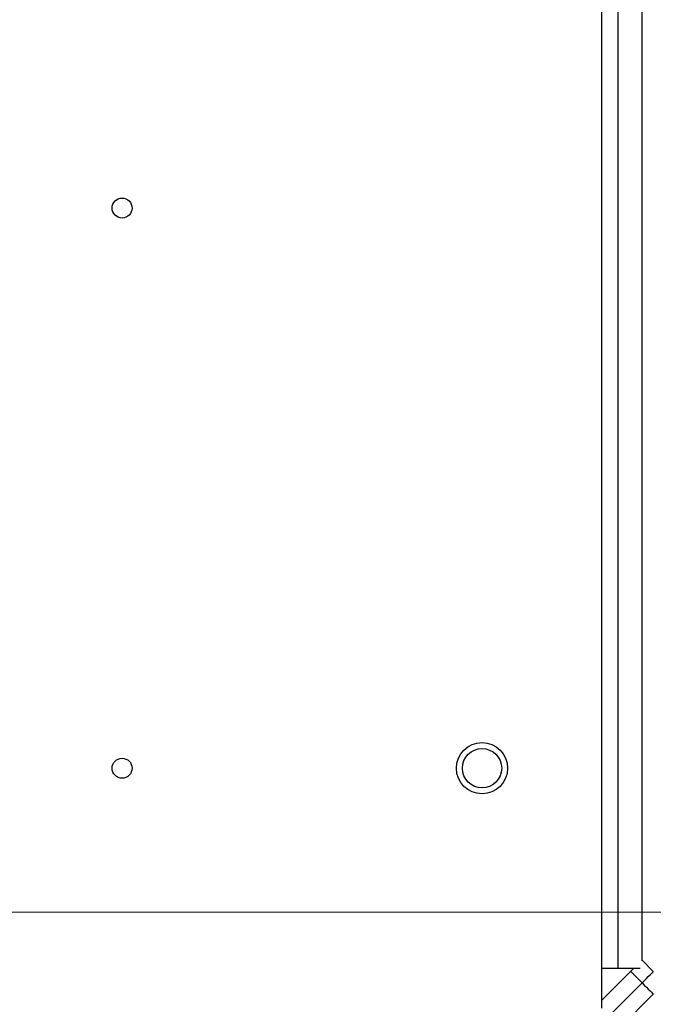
# Model space of a CAD drawing. Header units: millimetres. Extents: x 0 to 420, y 0 to 297.
# Tile 106 of 145: x 220 to 236, y 158 to 182. Entities that reach past the tile are written whole.
import ezdxf

# ---------------------------------------------------------------- set-up
doc = ezdxf.new("R2010")
doc.units = ezdxf.units.MM
doc.styles.add('SLDTEXTSTYLE0', font='TXT', dxfattribs={"width": 0.75})
doc.dimstyles.new('SLDDIMSTYLE0', dxfattribs={"dimtxt": 3.5, "dimasz": 3.302, "dimexe": 0, "dimexo": 0.0625, "dimgap": 0.875, "dimtad": 1, "dimlfac": 5, "dimrnd": 1e-09, "dimzin": 12, "dimdsep": 46, "dimtxsty": 'SLDTEXTSTYLE0', "dimsah": 1, "dimcen": 0.09, "dimadec": 0, "dimazin": 3, "dimtfac": 1, "dimtofl": 0, "dimtmove": 0, "dimatfit": 3, "dimfxl": 1, "dimfrac": 2, "dimtolj": 1, "dimtzin": 12, "dimarcsym": 0})

# ---------------------------------------------------------------- blocks, each defined once
blk = doc.blocks.new('_D_4')
at = {"color": 7, "linetype": 'Continuous', "lineweight": 18}
for p, q in [((186.436, 160.155), (271.003, 160.155)), ((270.003, 150.755), (270.003, 160.155)), ((228.436, 150.755), (271.003, 150.755))]:
    blk.add_line(p, q, dxfattribs=at)
for points in [[(270.003, 160.155), (269.495, 156.853), (270.511, 156.853)], [(270.003, 150.755), (270.511, 154.057), (269.495, 154.057)]]:
    blk.add_solid(points, dxfattribs=at)
at = {"color": 7, "linetype": 'Continuous', "lineweight": 18, "insert": (265.491, 152.869), "char_height": 3.5, "attachment_point": 1, "rotation": 90, "style": 'SLDTEXTSTYLE0'}
blk.add_mtext('47', dxfattribs=at)
blk = doc.blocks.new('_D_5')
at = {"color": 7, "linetype": 'Continuous', "lineweight": 18}
for p, q in [((186.436, 221.355), (271.003, 221.355)), ((270.003, 160.155), (270.003, 221.355)), ((186.436, 160.155), (271.003, 160.155))]:
    blk.add_line(p, q, dxfattribs=at)
for points in [[(270.003, 221.355), (269.495, 218.053), (270.511, 218.053)], [(270.003, 160.155), (270.511, 163.457), (269.495, 163.457)]]:
    blk.add_solid(points, dxfattribs=at)
at = {"color": 7, "linetype": 'Continuous', "lineweight": 18, "insert": (265.491, 186.876), "char_height": 3.5, "attachment_point": 1, "rotation": 90, "style": 'SLDTEXTSTYLE0'}
blk.add_mtext('306', dxfattribs=at)

msp = doc.modelspace()

# ---------------------------------------------------------------- linework, layer by layer
at = {"color": 7, "linetype": 'Continuous', "lineweight": 25}
for p, q in [((234.436, 157.7553), (234.436, 223.7553)), ((234.836, 222.7553), (234.836, 158.7553)), ((235.436, 222.5714), (235.436, 158.9393)), ((234.436, 158.7553), (235.236, 158.7553)), ((235.236, 158.7553), (234.436, 157.9553)), ((234.436, 158.7553), (234.836, 158.7553)), ((235.236, 158.7553), (235.3898, 158.7553)), ((235.437, 158.9563), (235.436, 158.9553)), ((235.7199, 158.6734), (235.437, 158.9563)), ((235.1542, 158.6734), (235.437, 158.3906)), ((227.8003, 150.7538), (235.437, 158.3906)), ((228.0831, 150.471), (235.7199, 158.1078))]:
    msp.add_line(p, q, dxfattribs=at)
at = {"color": 7, "linetype": 'Continuous', "lineweight": 25, "flags": 128}
for points in [[(235.437, 158.3906), (235.4922, 158.4458), (235.5452, 158.4988), (235.5941, 158.5477), (235.637, 158.5906), (235.6722, 158.6258), (235.6983, 158.6519), (235.7144, 158.668), (235.7199, 158.6734)], [(235.437, 158.3906), (235.4922, 158.3354), (235.5452, 158.2824), (235.5941, 158.2335), (235.637, 158.1906), (235.6722, 158.1554), (235.6983, 158.1293), (235.7144, 158.1132), (235.7199, 158.1078)]]:
    msp.add_lwpolyline(points, dxfattribs=at)
at = {"color": 7, "linetype": 'Continuous', "lineweight": 25}
for centre, radius in [((222.436, 177.7553), 0.25), ((231.436, 163.7553), 0.64), ((231.436, 163.7553), 0.4917), ((222.436, 163.7553), 0.25)]:
    msp.add_circle(centre, radius, dxfattribs=at)

# ---------------------------------------------------------------- dimensions: what is measured, and where the dimension line sits
at = {"color": 7, "linetype": 'Continuous', "lineweight": 18}
for base, p1, p2, picture, middle in [((270.0027, 221.3553), (185.436, 160.1553), (185.436, 221.3553), '_D_5', (270.0027, 190.7553)), ((270.0027, 160.1553), (227.436, 150.7553), (185.436, 160.1553), '_D_4', (270.0027, 155.4553))]:
    dim = msp.add_linear_dim(base=base, p1=p1, p2=p2, angle=90, dimstyle='SLDDIMSTYLE0', dxfattribs=at)
    dim.commit()
    dim.dimension.update_dxf_attribs({"geometry": picture, "text_midpoint": middle, "dimtype": 160})

doc.saveas('drawing.dxf')
